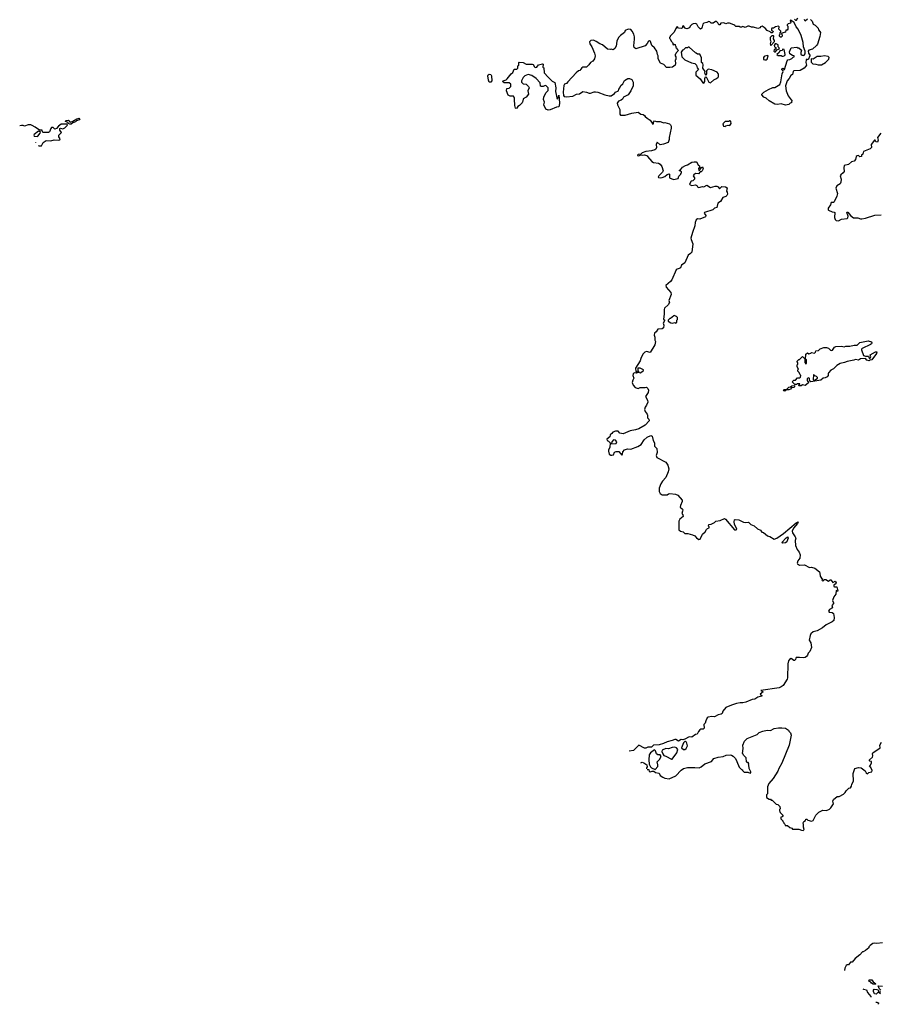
# Model space of a CAD drawing. Extents: x 1985742 to 2252716, y 78271 to 266492.
# Tile 10 of 250: x 2029578 to 2041724, y 136015 to 149918. Entities that reach past the tile are written whole.
import ezdxf

# ---------------------------------------------------------------- set-up
doc = ezdxf.new("R2010")
doc.units = 0

msp = doc.modelspace()

# ---------------------------------------------------------------- linework, layer by layer
at = {"layer": '0CON10XD'}
for points in [[(2040445, 149357), (2040475, 149368), (2040495, 149390), (2040510, 149395), (2040507, 149407), (2040485, 149410), (2040448, 149435), (2040440, 149465), (2040465, 149518), (2040545, 149530), (2040555, 149520), (2040575, 149520), (2040610, 149485), (2040600, 149455), (2040602, 149432), (2040620, 149415), (2040635, 149412), (2040650, 149415), (2040662, 149435), (2040662, 149475), (2040642, 149535), (2040637, 149595), (2040606, 149695), (2040565, 149782), (2040538, 149818), (2040506, 149876), (2040465, 149907), (2040455, 149910), (2040450, 149905), (2040460, 149885), (2040455, 149870), (2040425, 149860), (2040410, 149845), (2040410, 149835), (2040420, 149825), (2040420, 149785), (2040408, 149772), (2040392, 149768), (2040388, 149742), (2040332, 149728), (2040330, 149715), (2040340, 149705), (2040340, 149685), (2040325, 149670), (2040315, 149670), (2040300, 149685), (2040300, 149705), (2040310, 149715), (2040310, 149735), (2040318, 149742), (2040320, 149755), (2040290, 149785), (2040298, 149815), (2040287, 149827), (2040243, 149817), (2040215, 149800), (2040195, 149800), (2040188, 149785), (2040190, 149765), (2040208, 149758), (2040210, 149745), (2040198, 149732), (2040185, 149730), (2040168, 149748), (2040125, 149763), (2040099, 149799), (2040055, 149828), (2040034, 149816), (2040027, 149803), (2039995, 149792), (2039935, 149812), (2039904, 149814), (2039875, 149828), (2039855, 149827), (2039815, 149807), (2039785, 149822), (2039765, 149813), (2039745, 149812), (2039732, 149822), (2039685, 149822), (2039670, 149835), (2039655, 149847), (2039595, 149868), (2039565, 149868), (2039545, 149860), (2039515, 149872), (2039475, 149870), (2039458, 149845), (2039445, 149843), (2039432, 149872), (2039412, 149892), (2039398, 149892), (2039365, 149870), (2039335, 149870), (2039318, 149888), (2039305, 149892), (2039275, 149878), (2039231, 149869), (2039220, 149855), (2039205, 149800), (2039185, 149782), (2039153, 149815), (2039133, 149853), (2039115, 149862), (2039085, 149860), (2039065, 149850), (2039040, 149825), (2039029, 149801), (2038995, 149790), (2038974, 149794), (2038945, 149830), (2038932, 149828), (2038930, 149805), (2038915, 149792), (2038875, 149800), (2038855, 149820), (2038838, 149795), (2038815, 149740), (2038760, 149685), (2038760, 149675), (2038750, 149665), (2038750, 149655), (2038758, 149648), (2038770, 149615), (2038790, 149595), (2038802, 149562), (2038815, 149570), (2038828, 149568), (2038830, 149555), (2038840, 149545), (2038840, 149525), (2038850, 149515), (2038850, 149505), (2038870, 149485), (2038868, 149472), (2038842, 149448), (2038840, 149435), (2038830, 149425), (2038830, 149405), (2038840, 149395), (2038840, 149355), (2038830, 149345), (2038832, 149295), (2038828, 149275), (2038792, 149248), (2038755, 149242), (2038705, 149242), (2038670, 149285), (2038622, 149305), (2038588, 149365), (2038588, 149405), (2038578, 149425), (2038568, 149475), (2038535, 149520), (2038498, 149555), (2038479, 149609), (2038465, 149620), (2038450, 149615), (2038435, 149580), (2038405, 149550), (2038275, 149508), (2038252, 149525), (2038243, 149547), (2038254, 149644), (2038254, 149674), (2038243, 149715), (2038223, 149755), (2038205, 149777), (2038165, 149784), (2038122, 149765), (2038112, 149735), (2038058, 149695), (2038028, 149665), (2038007, 149615), (2037996, 149544), (2037978, 149512), (2037955, 149492), (2037925, 149502), (2037915, 149498), (2037875, 149500), (2037805, 149562), (2037765, 149578), (2037715, 149612), (2037675, 149630), (2037640, 149625), (2037620, 149605), (2037622, 149575), (2037652, 149535), (2037691, 149445), (2037698, 149405), (2037690, 149365), (2037666, 149334), (2037632, 149315), (2037610, 149280), (2037575, 149247), (2037525, 149247), (2037511, 149239), (2037485, 149200), (2037463, 149197), (2037431, 149169), (2037315, 149038), (2037295, 149018), (2037265, 149008), (2037255, 148990), (2037246, 148895), (2037254, 148845), (2037264, 148835), (2037295, 148830), (2037385, 148836), (2037435, 148865), (2037478, 148872), (2037525, 148904), (2037575, 148896), (2037615, 148879), (2037635, 148880), (2037685, 148899), (2037705, 148899), (2037735, 148894), (2037836, 148856), (2037895, 148842), (2037925, 148843), (2037972, 148875), (2037987, 148893), (2038030, 148915), (2038033, 148937), (2038050, 148955), (2038062, 148988), (2038088, 149012), (2038115, 149058), (2038160, 149085), (2038185, 149088), (2038215, 149072), (2038238, 149035), (2038238, 148985), (2038202, 148915), (2038163, 148857), (2038100, 148825), (2038083, 148797), (2038065, 148782), (2038031, 148769), (2038011, 148739), (2038014, 148715), (2038048, 148648), (2038048, 148585), (2038055, 148570), (2038125, 148570), (2038215, 148597), (2038305, 148610), (2038345, 148582), (2038375, 148578), (2038396, 148566), (2038405, 148550), (2038432, 148525), (2038475, 148499), (2038515, 148442), (2038522, 148448), (2038525, 148470), (2038535, 148488), (2038565, 148478), (2038615, 148480), (2038655, 148468), (2038665, 148462), (2038685, 148468), (2038748, 148448), (2038762, 148435), (2038772, 148412), (2038772, 148385), (2038743, 148255), (2038743, 148225), (2038728, 148185), (2038665, 148160), (2038615, 148152), (2038575, 148190), (2038562, 148155), (2038566, 148115), (2038555, 148090), (2038542, 148078), (2038495, 148066), (2038415, 148057), (2038365, 148036), (2038345, 148018), (2038305, 148016), (2038296, 148005), (2038299, 147999), (2038315, 147996), (2038345, 148010), (2038365, 148004), (2038395, 148009), (2038440, 147995), (2038440, 147985), (2038500, 147915), (2038525, 147902), (2038595, 147892), (2038619, 147879), (2038642, 147845), (2038658, 147785), (2038650, 147765), (2038598, 147715), (2038590, 147695), (2038595, 147690), (2038625, 147683), (2038645, 147688), (2038685, 147702), (2038715, 147730), (2038745, 147740), (2038750, 147735), (2038750, 147685), (2038805, 147662), (2038870, 147675), (2038882, 147708), (2038910, 147735), (2038910, 147745), (2038920, 147755), (2038918, 147768), (2038905, 147780), (2038892, 147782), (2038890, 147795), (2038905, 147800), (2038930, 147835), (2038975, 147861), (2039002, 147868), (2039065, 147906), (2039099, 147911), (2039125, 147913), (2039136, 147906), (2039153, 147863), (2039170, 147855), (2039170, 147835), (2039160, 147815), (2039165, 147790), (2039178, 147792), (2039180, 147805), (2039198, 147832), (2039215, 147838), (2039226, 147814), (2039208, 147782), (2039195, 147770), (2039182, 147768), (2039158, 147742), (2039115, 147747), (2039091, 147729), (2039082, 147715), (2039100, 147685), (2039100, 147665), (2039078, 147642), (2039055, 147640), (2039033, 147597), (2039040, 147585), (2039065, 147578), (2039115, 147588), (2039135, 147578), (2039145, 147560), (2039165, 147550), (2039215, 147562), (2039235, 147560), (2039275, 147582), (2039325, 147547), (2039395, 147568), (2039415, 147568), (2039435, 147560), (2039455, 147530), (2039488, 147562), (2039538, 147558), (2039562, 147545), (2039552, 147495), (2039562, 147482), (2039567, 147455), (2039560, 147435), (2039545, 147422), (2039500, 147405), (2039469, 147351), (2039432, 147325), (2039415, 147264), (2039385, 147257), (2039360, 147235), (2039244, 147196), (2039240, 147185), (2039262, 147155), (2039256, 147134), (2039175, 147102), (2039145, 147108), (2039125, 147092), (2039110, 147055), (2039107, 147005), (2039072, 146912), (2039051, 146835), (2039054, 146814), (2039080, 146755), (2039063, 146637), (2039044, 146615), (2039010, 146595), (2038964, 146485), (2038917, 146453), (2038904, 146415), (2038887, 146403), (2038855, 146397), (2038843, 146387), (2038783, 146245), (2038761, 146219), (2038698, 146165), (2038702, 146142), (2038769, 146065), (2038773, 146037), (2038738, 145955), (2038748, 145925), (2038728, 145892), (2038680, 145845), (2038674, 145826), (2038673, 145765), (2038662, 145685), (2038678, 145678), (2038680, 145665), (2038660, 145635), (2038668, 145605), (2038662, 145568), (2038645, 145552), (2038585, 145550), (2038559, 145511), (2038537, 145493), (2038534, 145465), (2038544, 145435), (2038544, 145394), (2038552, 145375), (2038543, 145325), (2038475, 145220), (2038425, 145232), (2038402, 145225), (2038370, 145195), (2038342, 145135), (2038337, 145103), (2038270, 144995), (2038272, 144952), (2038298, 144948), (2038302, 144935), (2038285, 144928), (2038248, 144932), (2038234, 144916), (2038232, 144892), (2038243, 144855), (2038230, 144830), (2038224, 144795), (2038237, 144755), (2038265, 144723), (2038305, 144710), (2038335, 144722), (2038407, 144723), (2038425, 144730), (2038442, 144712), (2038450, 144685), (2038446, 144654), (2038408, 144595), (2038438, 144545), (2038442, 144515), (2038426, 144475), (2038403, 144445), (2038396, 144415), (2038406, 144385), (2038435, 144350), (2038440, 144335), (2038438, 144298), (2038458, 144278), (2038463, 144265), (2038460, 144255), (2038405, 144192), (2038315, 144140), (2038270, 144125), (2038195, 144111), (2038095, 144072), (2038048, 144078), (2038025, 144108), (2037985, 144108), (2037950, 144095), (2037936, 144074), (2037912, 144058), (2037905, 144030), (2037862, 143995), (2037867, 143977), (2037890, 143965), (2037910, 143945), (2037908, 143875), (2037888, 143842), (2037888, 143825), (2037898, 143785), (2037921, 143771)], [(2040738, 149918), (2040760, 149895), (2040774, 149854), (2040805, 149840), (2040833, 149813), (2040845, 149800), (2040853, 149773), (2040872, 149752), (2040878, 149735), (2040872, 149678), (2040838, 149572), (2040825, 149552), (2040765, 149502), (2040713, 149487), (2040707, 149473), (2040710, 149445), (2040728, 149415), (2040728, 149405), (2040705, 149350), (2040685, 149360), (2040678, 149352), (2040671, 149315), (2040680, 149275), (2040675, 149260), (2040650, 149235), (2040595, 149202), (2040504, 149196), (2040493, 149185), (2040483, 149145), (2040461, 149129), (2040437, 149085), (2040408, 149055), (2040388, 148985), (2040393, 148915), (2040423, 148843), (2040480, 148765), (2040472, 148758), (2040470, 148745), (2040452, 148738), (2040435, 148720), (2040385, 148712), (2040325, 148728), (2040275, 148720), (2040234, 148724), (2040155, 148772), (2040115, 148808), (2040080, 148825), (2040050, 148855), (2040050, 148865), (2040080, 148895), (2040145, 148932), (2040205, 148958), (2040235, 148962), (2040306, 149004), (2040322, 149038), (2040341, 149155), (2040352, 149185), (2040348, 149198), (2040335, 149210), (2040334, 149226), (2040352, 149232), (2040358, 149228), (2040362, 149212), (2040370, 149215), (2040407, 149335), (2040419, 149351), (2040445, 149357)], [(2040511, 149925), (2040525, 149910), (2040540, 149910), (2040560, 149945)], [(2040650, 149925), (2040652, 149912), (2040665, 149900), (2040695, 149930)], [(2040185, 149560), (2040232, 149608), (2040232, 149625), (2040218, 149648), (2040220, 149685), (2040215, 149690), (2040195, 149690), (2040170, 149665), (2040170, 149635), (2040178, 149615), (2040170, 149575), (2040175, 149560), (2040185, 149560)], [(2039235, 149020), (2039247, 149045), (2039248, 149085), (2039255, 149110), (2039265, 149110), (2039303, 149035), (2039325, 149027), (2039375, 149070), (2039414, 149086), (2039437, 149105), (2039442, 149115), (2039442, 149145), (2039435, 149160), (2039420, 149175), (2039345, 149212), (2039295, 149218), (2039270, 149195), (2039272, 149148), (2039262, 149132), (2039248, 149165), (2039250, 149185), (2039218, 149235), (2039222, 149282), (2039217, 149297), (2039200, 149315), (2039202, 149385), (2039180, 149415), (2039180, 149425), (2039175, 149430), (2039145, 149430), (2039127, 149447), (2039115, 149450), (2039025, 149530), (2039015, 149530), (2039005, 149520), (2038975, 149520), (2038948, 149492), (2038932, 149488), (2038912, 149458), (2038922, 149392), (2038963, 149353), (2039058, 149308), (2039105, 149300), (2039130, 149275), (2039138, 149238), (2039158, 149215), (2039120, 149175), (2039122, 149135), (2039182, 149082), (2039217, 149027), (2039235, 149020)], [(2040232, 149462), (2040245, 149462), (2040265, 149490), (2040300, 149505), (2040298, 149518), (2040283, 149533), (2040280, 149565), (2040255, 149578), (2040240, 149575), (2040228, 149555), (2040232, 149535), (2040248, 149525), (2040250, 149505), (2040225, 149490), (2040222, 149475), (2040232, 149462)], [(2040341, 149401), (2040355, 149402), (2040376, 149414), (2040382, 149425), (2040368, 149495), (2040345, 149500), (2040338, 149482), (2040305, 149480), (2040296, 149454), (2040262, 149425), (2040281, 149411), (2040325, 149410), (2040341, 149401)], [(2037035, 148639), (2037005, 148653), (2036974, 148715), (2036986, 148755), (2036972, 148792), (2036973, 148825), (2037003, 148887), (2037034, 148916), (2037038, 148945), (2037034, 148955), (2037007, 148985), (2036995, 148989), (2036965, 148974), (2036944, 148974), (2036930, 148980), (2036922, 149025), (2036868, 149085), (2036805, 149132), (2036755, 149143), (2036708, 149125), (2036685, 149102), (2036662, 149055), (2036662, 149035), (2036685, 149010), (2036727, 149007), (2036760, 148975), (2036767, 148955), (2036751, 148915), (2036758, 148865), (2036726, 148824), (2036682, 148798), (2036680, 148765), (2036672, 148758), (2036670, 148745), (2036632, 148705), (2036610, 148690), (2036593, 148667), (2036585, 148662), (2036577, 148667), (2036568, 148705), (2036568, 148745), (2036560, 148755), (2036560, 148815), (2036550, 148825), (2036550, 148835), (2036545, 148840), (2036498, 148838), (2036471, 148851), (2036450, 148915), (2036454, 148946), (2036487, 148953), (2036507, 148973), (2036508, 149008), (2036485, 149024), (2036415, 149028), (2036390, 149045), (2036400, 149055), (2036442, 149068), (2036459, 149081), (2036515, 149152), (2036538, 149172), (2036548, 149195), (2036555, 149220), (2036595, 149220), (2036610, 149235), (2036610, 149265), (2036620, 149275), (2036620, 149315), (2036625, 149320), (2036685, 149312), (2036725, 149290), (2036812, 149292), (2036823, 149283), (2036841, 149251), (2036855, 149243), (2036875, 149248), (2036899, 149281), (2036955, 149293), (2036965, 149290), (2036960, 149245), (2036977, 149237), (2036980, 149165), (2037034, 149104), (2037095, 149048), (2037129, 149029), (2037144, 148955), (2037142, 148905), (2037164, 148794), (2037178, 148815), (2037185, 148850), (2037193, 148805), (2037198, 148735), (2037185, 148686), (2037155, 148681), (2037065, 148644), (2037035, 148639)], [(2040095, 149350), (2040115, 149353), (2040129, 149361), (2040140, 149405), (2040135, 149410), (2040095, 149402), (2040083, 149397), (2040076, 149384), (2040077, 149357), (2040095, 149350)], [(2040845, 149278), (2040895, 149282), (2040950, 149315), (2040998, 149362), (2041000, 149385), (2040987, 149397), (2040935, 149408), (2040885, 149398), (2040835, 149396), (2040775, 149362), (2040750, 149365), (2040748, 149318), (2040770, 149295), (2040815, 149290), (2040845, 149278)], [(2036205, 149034), (2036192, 149065), (2036184, 149125), (2036190, 149140), (2036205, 149147), (2036225, 149142), (2036236, 149125), (2036239, 149055), (2036225, 149034), (2036205, 149034)], [(2030285, 148443), (2030262, 148452), (2030260, 148465), (2030222, 148482), (2030230, 148495), (2030265, 148500), (2030280, 148485), (2030280, 148475), (2030295, 148472), (2030327, 148483), (2030385, 148517), (2030415, 148526), (2030428, 148518), (2030417, 148505), (2030380, 148490), (2030365, 148474), (2030329, 148461), (2030305, 148444), (2030285, 148443)], [(2039535, 148410), (2039545, 148420), (2039575, 148428), (2039598, 148422), (2039617, 148453), (2039615, 148480), (2039605, 148490), (2039595, 148490), (2039585, 148480), (2039535, 148480), (2039500, 148445), (2039510, 148415), (2039535, 148410)], [(2029841, 148139), (2029846, 148136), (2029884, 148136), (2029907, 148183), (2029949, 148211), (2030015, 148209), (2030065, 148222), (2030130, 148215), (2030145, 148222), (2030150, 148235), (2030130, 148265), (2030128, 148285), (2030166, 148325), (2030145, 148360), (2030145, 148380), (2030155, 148388), (2030185, 148378), (2030215, 148393), (2030250, 148425), (2030252, 148435), (2030245, 148442), (2030165, 148443), (2030125, 148413), (2030097, 148383), (2030075, 148374), (2030048, 148395), (2030028, 148395), (2030015, 148382), (2030000, 148335), (2029985, 148324), (2029906, 148326), (2029898, 148335), (2029895, 148358), (2029855, 148358), (2029795, 148402), (2029755, 148426), (2029735, 148431), (2029699, 148431), (2029645, 148412), (2029625, 148423), (2029605, 148426), (2029578, 148419)], [(2029825, 148268), (2029835, 148272), (2029868, 148315), (2029870, 148335), (2029845, 148342), (2029784, 148295), (2029779, 148285), (2029784, 148274), (2029825, 148268)], [(2041732, 148315), (2041682, 148255), (2041694, 148215), (2041685, 148188), (2041663, 148193), (2041650, 148215), (2041640, 148215), (2041593, 148157), (2041598, 148115), (2041582, 148095), (2041488, 148055), (2041475, 148020), (2041460, 148005), (2041458, 147985), (2041435, 147982), (2041418, 147998), (2041395, 147996), (2041384, 147986), (2041374, 147945), (2041355, 147921), (2041315, 147910), (2041276, 147874), (2041215, 147860), (2041207, 147825), (2041212, 147775), (2041202, 147755), (2041165, 147728), (2041157, 147713), (2041172, 147665), (2041168, 147625), (2041155, 147602), (2041108, 147572), (2041095, 147540), (2041120, 147465), (2041112, 147428), (2041072, 147345), (2041065, 147338), (2041030, 147335), (2041022, 147305), (2040988, 147255), (2040988, 147235), (2040995, 147228), (2041043, 147203), (2041072, 147202), (2041080, 147195), (2041079, 147125), (2041088, 147098), (2041102, 147082), (2041134, 147076), (2041175, 147100), (2041255, 147110), (2041265, 147120), (2041270, 147145), (2041253, 147195), (2041258, 147202), (2041265, 147202), (2041304, 147154), (2041345, 147121), (2041408, 147118), (2041445, 147104), (2041464, 147104), (2041515, 147113), (2041645, 147156), (2041735, 147161)], [(2029800, 148183), (2029801, 148181)], [(2038835, 145632), (2038850, 145645), (2038850, 145675), (2038860, 145685), (2038860, 145715), (2038848, 145728), (2038835, 145730), (2038825, 145740), (2038812, 145738), (2038765, 145700), (2038755, 145700), (2038730, 145675), (2038732, 145662), (2038768, 145638), (2038785, 145632), (2038825, 145640), (2038835, 145632)], [(2040578, 144748), (2040570, 144755), (2040590, 144765), (2040587, 144777), (2040555, 144778), (2040542, 144768), (2040518, 144768), (2040480, 144805), (2040502, 144828), (2040525, 144830), (2040555, 144860), (2040585, 144860), (2040598, 144872), (2040600, 144895), (2040592, 144902), (2040580, 144935), (2040560, 144955), (2040560, 144975), (2040570, 144985), (2040550, 145015), (2040550, 145045), (2040560, 145055), (2040560, 145075), (2040552, 145082), (2040550, 145095), (2040572, 145118), (2040585, 145120), (2040625, 145160), (2040658, 145128), (2040660, 145075), (2040675, 145060), (2040680, 145065), (2040680, 145115), (2040670, 145125), (2040672, 145195), (2040695, 145212), (2040715, 145200), (2040742, 145208), (2040755, 145220), (2040795, 145210), (2040810, 145225), (2040815, 145240), (2040852, 145248), (2040875, 145268), (2040925, 145287), (2040965, 145287), (2040995, 145278), (2041021, 145251), (2041035, 145249), (2041047, 145253), (2041078, 145295), (2041095, 145303), (2041175, 145308), (2041215, 145300), (2041235, 145308), (2041295, 145308), (2041355, 145322), (2041395, 145320), (2041435, 145361), (2041554, 145384), (2041598, 145368), (2041603, 145355), (2041598, 145342), (2041585, 145330), (2041470, 145275), (2041460, 145265), (2041460, 145255), (2041488, 145178), (2041515, 145169), (2041555, 145168), (2041565, 145140), (2041575, 145130), (2041588, 145155), (2041582, 145185), (2041655, 145228), (2041675, 145228), (2041671, 145205), (2041605, 145113), (2041575, 145110), (2041565, 145102), (2041535, 145112), (2041515, 145132), (2041445, 145130), (2041415, 145110), (2041375, 145120), (2041352, 145108), (2041255, 145093), (2041220, 145075), (2041155, 145062), (2041112, 145035), (2041065, 144990), (2041025, 144968), (2040995, 144930), (2040988, 144915), (2040989, 144895), (2040975, 144876), (2040945, 144860), (2040916, 144854), (2040885, 144830), (2040743, 144803), (2040729, 144815), (2040725, 144850), (2040715, 144860), (2040702, 144858), (2040690, 144845), (2040690, 144825), (2040710, 144795), (2040706, 144785), (2040665, 144754), (2040625, 144762), (2040605, 144750), (2040578, 144748)], [(2038335, 144933), (2038360, 144945), (2038380, 144965), (2038380, 144975), (2038335, 144998), (2038303, 144997), (2038300, 144965), (2038310, 144955), (2038312, 144942), (2038335, 144933)], [(2040785, 144828), (2040805, 144833), (2040836, 144854), (2040837, 144867), (2040825, 144882), (2040792, 144892), (2040785, 144910), (2040780, 144905), (2040774, 144835), (2040785, 144828)], [(2040375, 144672), (2040361, 144675), (2040359, 144685), (2040368, 144695), (2040402, 144698), (2040431, 144729), (2040457, 144733), (2040473, 144747), (2040512, 144752), (2040514, 144735), (2040507, 144723), (2040471, 144719), (2040455, 144700), (2040435, 144691), (2040398, 144692), (2040375, 144672)], [(2037921, 143771), (2037935, 143768), (2037960, 143775), (2037971, 143809), (2037995, 143821), (2038035, 143820), (2038075, 143770), (2038087, 143783), (2038088, 143815), (2038112, 143845), (2038155, 143856), (2038205, 143852), (2038301, 143889), (2038350, 143920), (2038393, 143985), (2038432, 144025), (2038485, 144047), (2038495, 144042), (2038502, 144035), (2038517, 143975), (2038537, 143945), (2038536, 143896), (2038568, 143865), (2038573, 143805), (2038559, 143765), (2038571, 143735), (2038695, 143670), (2038725, 143630), (2038740, 143575), (2038732, 143535), (2038698, 143455), (2038648, 143402), (2038624, 143365), (2038601, 143305), (2038603, 143255), (2038618, 143228), (2038647, 143207), (2038715, 143207), (2038735, 143222), (2038755, 143228), (2038835, 143218), (2038866, 143206), (2038928, 143135), (2038927, 143113), (2038903, 143057), (2038900, 143035), (2038932, 143005), (2038937, 142995), (2038932, 142978), (2038923, 142945), (2038936, 142925), (2038940, 142905), (2038894, 142866), (2038881, 142839), (2038880, 142715), (2038905, 142698), (2038940, 142685), (2038963, 142663), (2039007, 142663), (2039074, 142644), (2039105, 142628), (2039131, 142601), (2039165, 142578), (2039182, 142585), (2039215, 142652), (2039252, 142688), (2039271, 142719), (2039285, 142734), (2039310, 142745), (2039310, 142755), (2039300, 142765), (2039305, 142790), (2039337, 142793), (2039385, 142818), (2039401, 142839), (2039465, 142848), (2039525, 142873), (2039541, 142865), (2039665, 142714), (2039687, 142713), (2039700, 142725), (2039666, 142796), (2039661, 142829), (2039666, 142854), (2039675, 142862), (2039725, 142857), (2039795, 142824), (2039825, 142819), (2039862, 142822), (2039895, 142792), (2039945, 142771), (2039989, 142729), (2040035, 142710), (2040054, 142684), (2040075, 142676), (2040132, 142632), (2040147, 142627), (2040165, 142622), (2040225, 142585), (2040265, 142595), (2040358, 142662), (2040535, 142812), (2040565, 142828), (2040557, 142805), (2040501, 142739), (2040478, 142695), (2040483, 142673), (2040523, 142615), (2040530, 142595), (2040523, 142565), (2040528, 142495), (2040550, 142435), (2040577, 142397), (2040592, 142362), (2040590, 142315), (2040558, 142275), (2040550, 142245), (2040553, 142235), (2040585, 142216), (2040655, 142221), (2040725, 142184), (2040755, 142186), (2040798, 142175), (2040865, 142120), (2040872, 142105), (2040875, 142060), (2040893, 142033), (2040910, 142025), (2040910, 142015), (2040900, 142005), (2040912, 141992), (2040938, 142012), (2040955, 142013), (2040995, 141992), (2041015, 142008), (2041025, 142007), (2041055, 141973), (2041085, 141992), (2041100, 141965), (2041095, 141952), (2041075, 141940), (2041068, 141932), (2041070, 141915), (2041078, 141908), (2041109, 141909), (2041126, 141855), (2041125, 141850), (2041115, 141850), (2041103, 141857), (2041096, 141804), (2041069, 141771), (2041050, 141715), (2041063, 141685), (2041063, 141675), (2041038, 141645), (2041050, 141615), (2041005, 141588), (2040994, 141565), (2041001, 141552), (2041045, 141548), (2041064, 141534), (2041075, 141475), (2041070, 141435), (2041045, 141414), (2040960, 141375), (2040909, 141331), (2040835, 141287), (2040775, 141273), (2040745, 141247), (2040734, 141224), (2040720, 141155), (2040745, 141120), (2040754, 141055), (2040730, 140995), (2040708, 140975), (2040698, 140945), (2040682, 140925), (2040665, 140913), (2040635, 140907), (2040584, 140914), (2040538, 140912), (2040530, 140905), (2040528, 140882), (2040515, 140870), (2040505, 140870), (2040465, 140898), (2040442, 140885), (2040426, 140864), (2040418, 140825), (2040416, 140625), (2040411, 140605), (2040351, 140515), (2040324, 140496), (2040295, 140486), (2040040, 140445), (2040072, 140425), (2040030, 140395), (2040050, 140375), (2040050, 140365), (2039995, 140351), (2039955, 140326), (2039915, 140321), (2039825, 140281), (2039785, 140270), (2039745, 140271), (2039695, 140264), (2039625, 140240), (2039546, 140204), (2039501, 140155), (2039490, 140120), (2039480, 140110), (2039435, 140103), (2039385, 140074), (2039345, 140078), (2039295, 140068), (2039281, 140059), (2039260, 140020), (2039251, 139985), (2039233, 139965), (2039238, 139912), (2039225, 139901), (2039192, 139898), (2039179, 139891), (2039156, 139865), (2039139, 139831), (2039115, 139827), (2039065, 139786), (2039025, 139790), (2038965, 139757), (2038935, 139749), (2038912, 139752), (2038875, 139732), (2038836, 139756), (2038825, 139756), (2038785, 139739), (2038715, 139721), (2038665, 139696), (2038605, 139677), (2038525, 139672), (2038495, 139647), (2038445, 139644), (2038415, 139633), (2038394, 139633), (2038315, 139672), (2038241, 139599), (2038180, 139589)], [(2037935, 143930), (2037995, 143933), (2038006, 143956), (2037985, 143982), (2037960, 143985), (2037933, 143957), (2037930, 143935), (2037935, 143930)], [(2040345, 142527), (2040334, 142535), (2040395, 142604), (2040420, 142615), (2040422, 142595), (2040416, 142574), (2040404, 142546), (2040385, 142533), (2040345, 142527)], [(2038433, 139332), (2038455, 139330), (2038461, 139303), (2038462, 139302), (2038475, 139298), (2038505, 139308), (2038527, 139307), (2038550, 139290), (2038605, 139277), (2038617, 139247), (2038655, 139221), (2038685, 139207), (2038742, 139198), (2038838, 139242), (2038911, 139319), (2038946, 139344), (2039005, 139361), (2039045, 139357), (2039105, 139361), (2039166, 139354), (2039195, 139368), (2039245, 139412), (2039340, 139445), (2039374, 139486), (2039434, 139506), (2039505, 139512), (2039548, 139532), (2039605, 139538), (2039622, 139532), (2039645, 139518), (2039678, 139485), (2039700, 139445), (2039730, 139365), (2039765, 139330), (2039780, 139325), (2039780, 139315), (2039802, 139292), (2039855, 139291), (2039885, 139280), (2039895, 139282), (2039895, 139300), (2039874, 139344), (2039870, 139395), (2039860, 139405), (2039870, 139415), (2039858, 139428), (2039845, 139430), (2039835, 139440), (2039830, 139495), (2039792, 139532), (2039790, 139545), (2039780, 139555), (2039788, 139625), (2039782, 139675), (2039805, 139730), (2039845, 139768), (2039984, 139826), (2040015, 139853), (2040065, 139871), (2040126, 139884), (2040175, 139883), (2040225, 139910), (2040285, 139919), (2040335, 139920), (2040385, 139912), (2040430, 139885), (2040435, 139870), (2040457, 139847), (2040466, 139816), (2040437, 139675), (2040335, 139420), (2040292, 139345), (2040278, 139305), (2040212, 139205), (2040152, 139135), (2040130, 139085), (2040132, 139015), (2040130, 138985), (2040120, 138975), (2040120, 138935), (2040155, 138910), (2040175, 138910), (2040185, 138900), (2040198, 138898), (2040252, 138842), (2040278, 138838), (2040308, 138808), (2040310, 138775), (2040300, 138765), (2040300, 138745), (2040308, 138738), (2040312, 138722), (2040350, 138685), (2040350, 138675), (2040338, 138662), (2040322, 138658), (2040320, 138635), (2040348, 138608), (2040350, 138595), (2040358, 138588), (2040360, 138575), (2040378, 138558), (2040382, 138542), (2040415, 138540), (2040445, 138510), (2040475, 138500), (2040485, 138490), (2040575, 138490), (2040613, 138473), (2040635, 138470), (2040648, 138485), (2040640, 138515), (2040642, 138555), (2040634, 138576), (2040644, 138596), (2040668, 138612), (2040672, 138628), (2040685, 138630), (2040703, 138613), (2040755, 138602), (2040775, 138610), (2040812, 138688), (2040855, 138730), (2040913, 138757), (2040965, 138752), (2041005, 138770), (2041025, 138790), (2041062, 138848), (2041052, 138885), (2041062, 138905), (2041115, 138950), (2041145, 138948), (2041205, 138982), (2041228, 139005), (2041241, 139029), (2041280, 139065), (2041305, 139070), (2041316, 139094), (2041320, 139125), (2041346, 139164), (2041343, 139275), (2041364, 139346), (2041415, 139360), (2041452, 139352), (2041510, 139310), (2041525, 139282), (2041545, 139270), (2041562, 139288), (2041580, 139295), (2041605, 139300), (2041608, 139315), (2041588, 139358), (2041570, 139375), (2041586, 139394), (2041600, 139425), (2041598, 139445), (2041575, 139450), (2041570, 139455), (2041572, 139465), (2041612, 139505), (2041617, 139525), (2041612, 139555), (2041618, 139565), (2041722, 139635), (2041718, 139672), (2041740, 139715)], [(2038965, 139615), (2038985, 139626), (2039004, 139665), (2038995, 139703), (2038985, 139721), (2038975, 139726), (2038965, 139724), (2038946, 139705), (2038916, 139635), (2038945, 139615), (2038965, 139615)], [(2038545, 139332), (2038585, 139373), (2038586, 139396), (2038575, 139440), (2038609, 139471), (2038629, 139515), (2038618, 139538), (2038585, 139540), (2038565, 139554), (2038551, 139595), (2038535, 139610), (2038479, 139565), (2038460, 139540), (2038456, 139466), (2038464, 139404), (2038479, 139369), (2038494, 139354), (2038545, 139332)], [(2038785, 139477), (2038853, 139565), (2038864, 139615), (2038846, 139636), (2038825, 139646), (2038785, 139643), (2038735, 139624), (2038695, 139628), (2038643, 139605), (2038641, 139585), (2038653, 139553), (2038669, 139529), (2038695, 139521), (2038775, 139477), (2038785, 139477)], [(2038343, 139423), (2038365, 139432), (2038388, 139425), (2038431, 139395), (2038432, 139368), (2038422, 139355), (2038423, 139342)], [(2041755, 136882), (2041675, 136872), (2041635, 136878), (2041618, 136872), (2041580, 136845), (2041563, 136827), (2041560, 136815), (2041516, 136774), (2041482, 136758), (2041474, 136756), (2041435, 136712), (2041367, 136663), (2041325, 136610), (2041305, 136610), (2041277, 136573), (2041255, 136572), (2041240, 136565), (2041223, 136527), (2041220, 136495)], [(2041655, 136298), (2041622, 136302), (2041600, 136315), (2041589, 136329), (2041563, 136343), (2041565, 136360), (2041605, 136360), (2041624, 136334), (2041662, 136305), (2041655, 136298)], [(2041732, 136215), (2041709, 136239), (2041692, 136278), (2041755, 136271)], [(2041475, 136235), (2041488, 136228), (2041529, 136219), (2041544, 136183), (2041592, 136125), (2041591, 136117)], [(2041665, 136160), (2041640, 136165), (2041628, 136195), (2041628, 136215), (2041635, 136228), (2041676, 136226), (2041698, 136215), (2041698, 136192), (2041665, 136160)], [(2041728, 136165), (2041710, 136175), (2041712, 136188), (2041730, 136195)], [(2041661, 136046), (2041675, 136047), (2041700, 136035), (2041700, 136025), (2041690, 136015)]]:
    msp.add_lwpolyline(points, dxfattribs=at)

doc.saveas('drawing.dxf')
